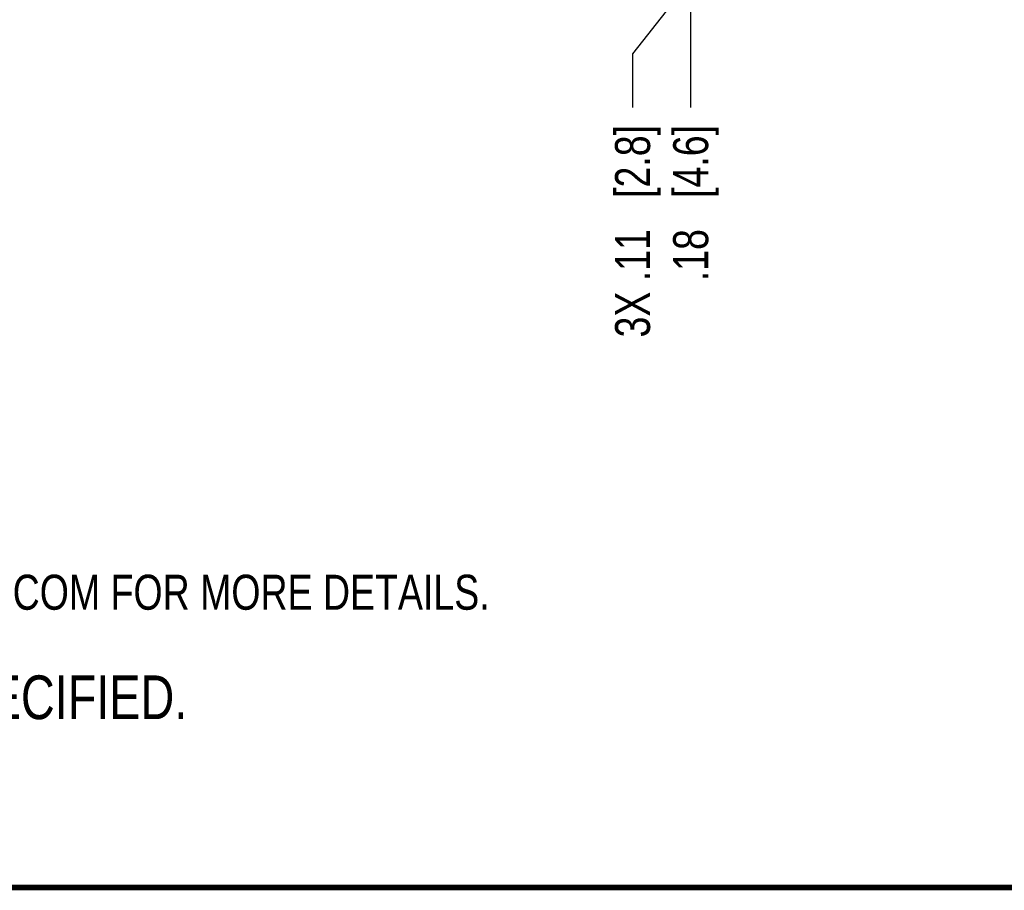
# Model space of a CAD drawing. Header units: inches. Extents: x 0.2 to 16.8, y 0.2 to 10.8.
# Tile 2 of 30: x 3.8 to 7.3, y 0.2 to 3.4. Entities that reach past the tile are written whole.
import ezdxf

# ---------------------------------------------------------------- set-up
doc = ezdxf.new("R2010")
doc.units = ezdxf.units.IN
doc.header["$LTSCALE"] = 0.935
doc.header["$MEASUREMENT"] = 0
doc.layers.get('0').update_dxf_attribs({"linetype": 'CONTINUOUS'})
doc.layers.add('DETAIL', color=7, linetype='CONTINUOUS')
doc.layers.add('DIMENSIONS', color=7, linetype='CONTINUOUS')
doc.styles.get("Standard").update_dxf_attribs({"font": 'txt', "width": 0.8})
doc.dimstyles.new('DIMSTYLE_1', dxfattribs={"dimtxt": 0.125, "dimasz": 0.18, "dimexe": 0.125, "dimexo": 0.0625, "dimgap": 0.03125, "dimtad": 0, "dimtih": 1, "dimtoh": 1, "dimzin": 4, "dimdsep": 46, "dimtxsty": 'STANDARD', "dimblk": '_FILLED', "dimblk1": '_FILLED', "dimblk2": '_FILLED', "dimcen": 0.09, "dimadec": 0, "dimazin": 0, "dimtp": 0.005, "dimtm": 0.005, "dimtfac": 1, "dimtofl": 0, "dimtmove": 0, "dimatfit": 3, "dimldrblk": '_FILLED', "dimfxl": 1, "dimtolj": 1, "dimtzin": 4, "dimarcsym": 0})

# ---------------------------------------------------------------- blocks, each defined once
blk = doc.blocks.new('CUSTOM_NOTE_BL0', base_point=(3.6751, 1.3124))
at = {"color": 2, "linetype": 'CONTINUOUS', "width": 0.8}
blk.add_text('REFER TO PRODUCT MANUAL ON NI.COM FOR MORE DETAILS.', height=0.125, dxfattribs=at).set_placement((1.3125, 1.25))
blk = doc.blocks.new('*D9')
at = {"layer": 'DIMENSIONS', "color": 2, "linetype": 'CONTINUOUS'}
for p, q in [((6.0755, 5.1154), (6.0755, 3.4094)), ((6.0755, 3.4094), (5.9382, 3.2336)), ((5.9382, 3.2336), (5.9382, 3.0425))]:
    blk.add_line(p, q, dxfattribs=at)
at = {"layer": 'DIMENSIONS', "color": 2, "linetype": 'CONTINUOUS', "insert": (5.8757, 2.98), "char_height": 0.125, "width": 1.225, "attachment_point": 3, "rotation": 90, "line_spacing_factor": 0.9}
blk.add_mtext('3X .11{\\Ftxt.shx;\\W1.000000;\\H0.125000; }[2.8]', dxfattribs=at)
blk = doc.blocks.new('_FILLED')
at = {"color": 0, "linetype": 'BYBLOCK'}
blk.add_solid([(0, 0), (-1, 0.174), (-1, -0.174)], dxfattribs=at)
blk = doc.blocks.new('*D10')
at = {"layer": 'DIMENSIONS', "color": 2, "linetype": 'CONTINUOUS'}
blk.add_line((6.1455, 4.5634), (6.1455, 3.0425), dxfattribs=at)
at = {"layer": 'DIMENSIONS', "color": 2, "linetype": 'CONTINUOUS', "insert": (6.083, 2.98), "char_height": 0.125, "width": 0.925, "attachment_point": 3, "rotation": 90, "line_spacing_factor": 0.9}
blk.add_mtext('.18{\\Ftxt.shx;\\W1.000000;\\H0.125000; }[4.6]', dxfattribs=at)
blk = doc.blocks.new('NOTES_HEADER_BL1', base_point=(3.1215, 0.9375))
at = {"layer": 'DETAIL', "color": 2, "linetype": 'CONTINUOUS', "width": 0.8}
blk.add_text('NOTES:  UNLESS OTHERWISE SPECIFIED.', height=0.156, dxfattribs=at).set_placement((0.9375, 0.8595))

msp = doc.modelspace()

# ---------------------------------------------------------------- linework, layer by layer
at = {"color": 7, "linetype": 'CONTINUOUS', "const_width": 0.02}
msp.add_lwpolyline([(0.25, 0.2586), (16.75, 0.2586)], dxfattribs=at)

# ---------------------------------------------------------------- block references
at = {"color": 2, "linetype": 'CONTINUOUS'}
msp.add_blockref('CUSTOM_NOTE_BL0', (3.6751, 1.3124), dxfattribs=at)
at = {"layer": 'DETAIL', "color": 2, "linetype": 'CONTINUOUS'}
msp.add_blockref('NOTES_HEADER_BL1', (3.1215, 0.9375), dxfattribs=at)

# ---------------------------------------------------------------- dimensions: what is measured, and where the dimension line sits
at = {"layer": 'DIMENSIONS', "color": 2, "linetype": 'CONTINUOUS'}
dim = msp.add_ordinate_dim(feature_location=(6.0755, 5.1154), offset=(-0.1374, -2.0729), dtype=0, origin=(5.9645, 5.1779), text='3X <>', dimstyle='DIMSTYLE_1', dxfattribs=at)
dim.commit()
dim.dimension.update_dxf_attribs({"geometry": '*D9', "text_midpoint": (5.9382, 2.3675)})
dim = msp.add_ordinate_dim(feature_location=(6.1455, 4.5634), offset=(0, -1.5209), dtype=1, origin=(5.9645, 4.6259), dimstyle='DIMSTYLE_1', dxfattribs=at)
dim.commit()
dim.dimension.update_dxf_attribs({"geometry": '*D10', "text_midpoint": (6.1455, 2.5175)})

doc.saveas('drawing.dxf')
